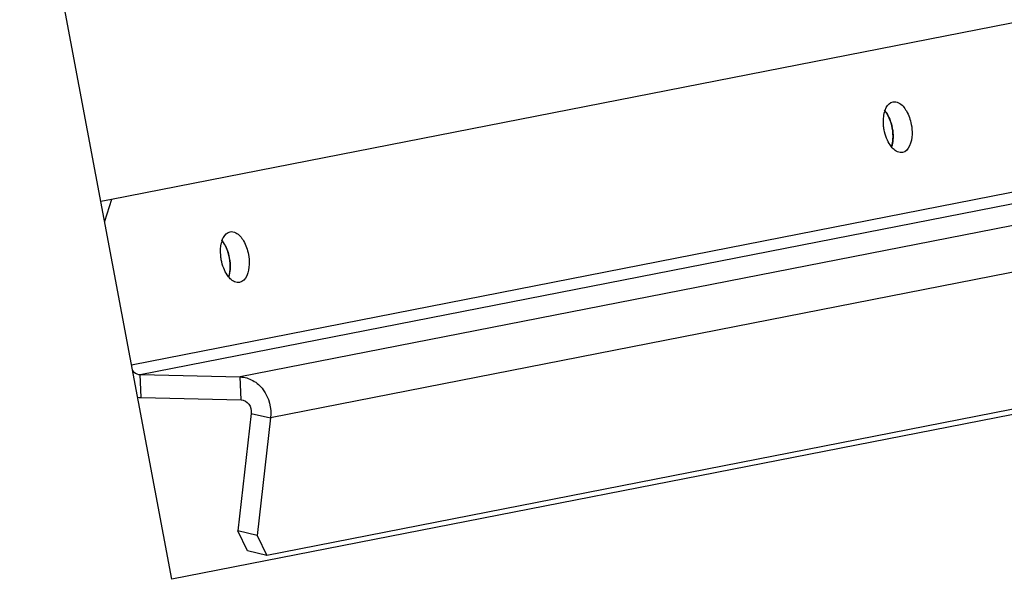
# Paper-space layout '45651_1_3' of a CAD drawing. Header units: millimetres. Extents: x -231 to 594, y 0 to 420.
# Tile 8 of 247: x -153.14 to -135.95, y 251.49 to 261.26. Entities that reach past the tile are written whole.
import ezdxf

# ---------------------------------------------------------------- set-up
doc = ezdxf.new("R2010")
doc.units = ezdxf.units.MM
doc.header["$LTSCALE"] = 32.67
doc.layers.get('0').update_dxf_attribs({"linetype": 'CONTINUOUS'})
doc.layers.add('02___PRT_ALL_AXES', color=7, linetype='CONTINUOUS')

psp = doc.layouts.new('45651_1_3')

# ---------------------------------------------------------------- linework, layer by layer
at = {"color": 7, "linetype": 'CONTINUOUS'}
for p, q in [((-150.488, 251.493), (-163.862, 322.646)), ((-151.191, 255.237), (-112.29, 262.857)), ((-151.042, 255.064), (-112.117, 262.689)), ((-110.368, 262.649), (-149.293, 255.023)), ((-130.398, 262.261), (-151.54, 258.12)), ((-109.839, 261.937), (-148.764, 254.312)), ((-110.326, 259.454), (-148.83, 251.911)), ((-110.616, 259.304), (-150.488, 251.493)), ((-151.54, 258.12), (-151.727, 258.085)), ((-151.54, 258.12), (-151.661, 257.734)), ((-151.026, 254.666), (-151.042, 255.064)), ((-151.042, 255.064), (-149.293, 255.023)), ((-149.278, 254.626), (-149.293, 255.023)), ((-149.102, 254.388), (-148.764, 254.312)), ((-148.764, 254.312), (-148.996, 252.26)), ((-148.996, 252.26), (-149.333, 252.337)), ((-148.996, 252.26), (-148.83, 251.911)), ((-148.83, 251.911), (-149.167, 251.988))]:
    psp.add_line(p, q, dxfattribs=at)
at = {"color": 3, "linetype": 'CONTINUOUS'}
for p, q in [((-151.026, 254.666), (-149.278, 254.626)), ((-149.102, 254.388), (-149.333, 252.337)), ((-149.167, 251.988), (-149.333, 252.337))]:
    psp.add_line(p, q, dxfattribs=at)
psp.add_arc((-151.016, 255.109), 0.443, 261.0124, 268.6531, dxfattribs=at)
at = {"color": 7, "linetype": 'CONTINUOUS'}
for points, knots in [([(-151.173, 255.137), (-151.165, 255.126), (-151.131, 255.088), (-151.079, 255.065), (-151.042, 255.064)], [0, 0, 0, 0, 0.266632, 1, 1, 1, 1]), ([(-149.293, 255.023), (-149.218, 255.022), (-149.061, 254.975), (-148.815, 254.751), (-148.745, 254.479), (-148.764, 254.312)], [0, 0, 0, 0, 0.231695, 0.480354, 1, 1, 1, 1])]:
    psp.add_open_spline(points, degree=3, knots=knots, dxfattribs=at)
at = {"color": 3, "linetype": 'CONTINUOUS'}
psp.add_open_spline([(-149.278, 254.626), (-149.227, 254.624), (-149.122, 254.559), (-149.095, 254.444), (-149.102, 254.388)], degree=3, knots=[0, 0, 0, 0, 0.473853, 1, 1, 1, 1], dxfattribs=at)
at = {"layer": '02___PRT_ALL_AXES', "color": 7, "linetype": 'CONTINUOUS'}
for centre in [(-137.597, 259.522), (-149.169, 257.255)]:
    psp.add_arc(centre, 0.466, 162.3418, 166.5387, dxfattribs=at)
at = {"layer": '02___PRT_ALL_AXES', "color": 3, "linetype": 'CONTINUOUS'}
for centre, radius, start, end in [((-138.558, 259.279), 0.649, 23.5911, 28.1274), ((-138.722, 259.214), 0.825, 10.6456, 11.2644), ((-138.724, 259.214), 0.828, 9.3741, 10.6441), ((-138.541, 259.213), 0.644, 353.2171, 356.2504), ((-150.13, 257.012), 0.649, 23.5911, 28.1274), ((-150.294, 256.948), 0.825, 10.6456, 11.2644), ((-150.296, 256.947), 0.828, 9.3741, 10.6441), ((-150.113, 256.946), 0.644, 353.2171, 356.2504)]:
    psp.add_arc(centre, radius, start, end, dxfattribs=at)
at = {"layer": '02___PRT_ALL_AXES', "color": 7, "linetype": 'CONTINUOUS'}
for points, knots in [([(-138.041, 259.664), (-138.034, 259.685), (-138.008, 259.752), (-137.948, 259.815), (-137.897, 259.824)], [0, 0, 0, 0, 0.302797, 1, 1, 1, 1]), ([(-137.897, 259.824), (-137.865, 259.83), (-137.761, 259.806), (-137.643, 259.653), (-137.594, 259.511), (-137.579, 259.428)], [0, 0, 0, 0, 0.179224, 0.539137, 1, 1, 1, 1]), ([(-138.052, 259.336), (-138.057, 259.361), (-138.07, 259.459), (-138.067, 259.56), (-138.05, 259.631)], [0, 0, 0, 0, 0.263728, 1, 1, 1, 1]), ([(-137.579, 259.428), (-137.568, 259.371), (-137.549, 259.207), (-137.616, 258.961), (-137.734, 258.939)], [0, 0, 0, 0, 0.327162, 1, 1, 1, 1]), ([(-137.926, 259.039), (-137.934, 259.049), (-137.967, 259.095), (-137.993, 259.146), (-138.009, 259.187)], [0, 0, 0, 0, 0.233132, 1, 1, 1, 1]), ([(-149.613, 257.397), (-149.606, 257.418), (-149.58, 257.486), (-149.52, 257.548), (-149.469, 257.557)], [0, 0, 0, 0, 0.302797, 1, 1, 1, 1]), ([(-149.469, 257.557), (-149.437, 257.563), (-149.334, 257.539), (-149.215, 257.386), (-149.166, 257.244), (-149.151, 257.161)], [0, 0, 0, 0, 0.179224, 0.539137, 1, 1, 1, 1]), ([(-149.624, 257.069), (-149.629, 257.094), (-149.643, 257.192), (-149.639, 257.293), (-149.622, 257.364)], [0, 0, 0, 0, 0.263728, 1, 1, 1, 1]), ([(-149.151, 257.161), (-149.14, 257.104), (-149.121, 256.94), (-149.189, 256.694), (-149.306, 256.672)], [0, 0, 0, 0, 0.327162, 1, 1, 1, 1]), ([(-149.498, 256.772), (-149.506, 256.782), (-149.54, 256.828), (-149.565, 256.88), (-149.582, 256.92)], [0, 0, 0, 0, 0.233132, 1, 1, 1, 1])]:
    psp.add_open_spline(points, degree=3, knots=knots, dxfattribs=at)
at = {"layer": '02___PRT_ALL_AXES', "color": 3, "linetype": 'CONTINUOUS'}
for points, knots in [([(-137.985, 259.585), (-137.994, 259.601), (-138.013, 259.633), (-138.036, 259.663), (-138.047, 259.676)], [0, 0, 0, 0, 0.517886, 1, 1, 1, 1]), ([(-138.037, 259.664), (-138.022, 259.645), (-137.963, 259.558), (-137.928, 259.455), (-137.912, 259.376)], [0, 0, 0, 0, 0.227444, 1, 1, 1, 1]), ([(-137.897, 259.213), (-137.897, 259.197), (-137.899, 259.139), (-137.909, 259.08), (-137.922, 259.039)], [0, 0, 0, 0, 0.266369, 1, 1, 1, 1]), ([(-137.922, 259.039), (-137.917, 259.054), (-137.909, 259.086), (-137.903, 259.119), (-137.901, 259.136)], [0, 0, 0, 0, 0.484684, 1, 1, 1, 1]), ([(-149.558, 257.318), (-149.567, 257.335), (-149.586, 257.366), (-149.608, 257.396), (-149.62, 257.409)], [0, 0, 0, 0, 0.517886, 1, 1, 1, 1]), ([(-149.609, 257.397), (-149.594, 257.378), (-149.536, 257.291), (-149.5, 257.188), (-149.485, 257.109)], [0, 0, 0, 0, 0.227444, 1, 1, 1, 1]), ([(-149.469, 256.946), (-149.469, 256.93), (-149.471, 256.872), (-149.481, 256.813), (-149.494, 256.772)], [0, 0, 0, 0, 0.266369, 1, 1, 1, 1]), ([(-149.494, 256.772), (-149.489, 256.787), (-149.481, 256.819), (-149.475, 256.852), (-149.473, 256.87)], [0, 0, 0, 0, 0.484684, 1, 1, 1, 1])]:
    psp.add_open_spline(points, degree=3, knots=knots, dxfattribs=at)
for points in [[(-137.911, 259.367), (-137.922, 259.426), (-137.939, 259.484), (-137.963, 259.538)], [(-137.898, 259.17), (-137.894, 259.236), (-137.899, 259.302), (-137.911, 259.367)], [(-137.908, 259.349), (-137.9, 259.304), (-137.896, 259.258), (-137.897, 259.213)], [(-149.483, 257.1), (-149.494, 257.159), (-149.511, 257.217), (-149.535, 257.271)], [(-149.47, 256.903), (-149.466, 256.969), (-149.471, 257.035), (-149.483, 257.1)], [(-149.48, 257.082), (-149.472, 257.037), (-149.468, 256.991), (-149.469, 256.946)]]:
    psp.add_open_spline(points, degree=3, dxfattribs=at)
at = {"layer": '02___PRT_ALL_AXES', "color": 7, "linetype": 'CONTINUOUS'}
for points in [[(-138.009, 259.187), (-138.028, 259.235), (-138.043, 259.285), (-138.052, 259.336)], [(-137.862, 258.976), (-137.886, 258.993), (-137.907, 259.015), (-137.926, 259.039)], [(-137.775, 258.938), (-137.806, 258.942), (-137.836, 258.957), (-137.862, 258.976)], [(-137.734, 258.939), (-137.747, 258.937), (-137.761, 258.937), (-137.775, 258.938)], [(-149.582, 256.92), (-149.601, 256.968), (-149.615, 257.018), (-149.624, 257.069)], [(-149.434, 256.709), (-149.458, 256.726), (-149.479, 256.748), (-149.498, 256.772)], [(-149.347, 256.671), (-149.378, 256.675), (-149.408, 256.69), (-149.434, 256.709)], [(-149.306, 256.672), (-149.319, 256.67), (-149.333, 256.67), (-149.347, 256.671)]]:
    psp.add_open_spline(points, degree=3, dxfattribs=at)

doc.saveas('drawing.dxf')
